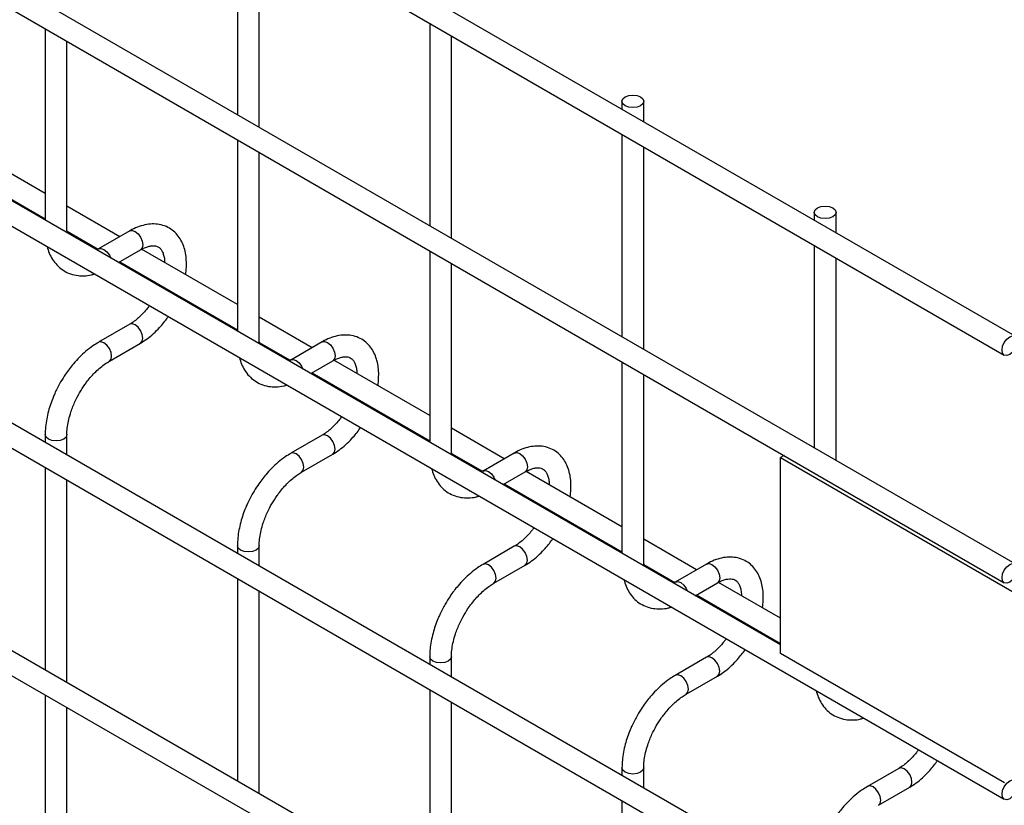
# Model space of a CAD drawing. Header units: inches. Extents: x 0.2 to 10.8, y 0.2 to 8.2.
# Tile 58 of 62: x 9.728 to 10.029, y 6.675 to 6.916. Entities that reach past the tile are written whole.
import ezdxf

# ---------------------------------------------------------------- set-up
doc = ezdxf.new("R2010")
doc.units = ezdxf.units.IN
doc.header["$MEASUREMENT"] = 0

msp = doc.modelspace()

# ---------------------------------------------------------------- linework, layer by layer
for p, q in [((10.03261876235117, 6.819183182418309), (8.679982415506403, 7.600043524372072)), ((8.676649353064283, 7.594269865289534), (10.02928569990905, 6.81340952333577)), ((10.03261876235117, 6.749436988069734), (8.679982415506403, 7.530297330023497)), ((8.676649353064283, 7.52452367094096), (10.02928569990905, 6.743663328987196)), ((8.676649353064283, 7.458179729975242), (10.02928569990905, 6.677319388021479)), ((9.960683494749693, 6.724620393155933), (8.747721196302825, 7.424848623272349)), ((10.03261876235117, 6.615047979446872), (8.679982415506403, 7.395908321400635)), ((8.676649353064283, 7.390134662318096), (10.02928569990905, 6.609274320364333)), ((10.03261876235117, 6.545301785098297), (8.679982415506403, 7.32616212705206)), ((8.676649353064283, 7.320388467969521), (10.02928569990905, 6.539528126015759)), ((9.794273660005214, 6.949079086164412), (9.794273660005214, 6.887030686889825)), ((9.80094032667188, 6.883182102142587), (9.80094032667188, 6.945230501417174)), ((9.853199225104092, 6.915062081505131), (9.853199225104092, 6.853013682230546)), ((9.735348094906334, 6.913349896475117), (9.735348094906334, 6.854703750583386)), ((9.859865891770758, 6.849165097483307), (9.859865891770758, 6.911213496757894)), ((9.742014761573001, 6.85148136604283), (9.742014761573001, 6.90950131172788)), ((9.91212479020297, 6.891134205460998), (9.91212479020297, 6.88874287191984)), ((9.918791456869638, 6.884894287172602), (9.918791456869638, 6.891134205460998)), ((9.91212479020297, 6.881045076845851), (9.91212479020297, 6.818996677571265)), ((9.735348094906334, 6.862862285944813), (9.705980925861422, 6.87981559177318)), ((9.794273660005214, 6.879332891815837), (9.794273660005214, 6.820686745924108)), ((9.699287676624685, 6.875981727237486), (9.735348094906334, 6.855164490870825)), ((9.80094032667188, 6.81746436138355), (9.80094032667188, 6.875484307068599)), ((9.918791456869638, 6.815148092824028), (9.918791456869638, 6.877196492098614)), ((9.758213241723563, 6.849662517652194), (9.742014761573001, 6.859013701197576)), ((9.97105035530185, 6.857117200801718), (9.97105035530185, 6.85472586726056)), ((9.977717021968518, 6.850877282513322), (9.977717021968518, 6.857117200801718)), ((9.742014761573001, 6.85148136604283), (9.741877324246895, 6.850934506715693)), ((9.742056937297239, 6.8508308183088), (9.742035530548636, 6.851500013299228)), ((9.742041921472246, 6.851300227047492), (9.751537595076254, 6.845818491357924)), ((9.761262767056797, 6.851422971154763), (9.751687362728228, 6.84589520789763)), ((9.757814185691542, 6.841734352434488), (9.764595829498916, 6.845649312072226)), ((9.794273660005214, 6.828845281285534), (9.7649064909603, 6.8457985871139)), ((9.853199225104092, 6.845315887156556), (9.853199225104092, 6.786669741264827)), ((9.97105035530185, 6.847028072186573), (9.97105035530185, 6.784979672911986)), ((9.758213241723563, 6.841964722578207), (9.794273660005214, 6.821147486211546)), ((9.859865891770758, 6.783447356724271), (9.859865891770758, 6.84146730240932)), ((9.977717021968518, 6.781131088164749), (9.977717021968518, 6.843179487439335)), ((9.770641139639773, 6.834790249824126), (9.770495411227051, 6.834413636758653)), ((9.776323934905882, 6.831048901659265), (9.776481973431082, 6.831418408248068)), ((9.817138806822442, 6.815645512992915), (9.80094032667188, 6.824996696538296)), ((9.761262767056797, 6.822844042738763), (9.751687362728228, 6.817316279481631)), ((9.755020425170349, 6.811542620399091), (9.764595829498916, 6.817070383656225)), ((9.80094032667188, 6.81746436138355), (9.800802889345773, 6.816917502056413)), ((9.800982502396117, 6.81681381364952), (9.800961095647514, 6.817483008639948)), ((9.800967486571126, 6.817283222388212), (9.810463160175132, 6.811801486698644)), ((9.820188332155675, 6.817405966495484), (9.810612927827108, 6.811878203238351)), ((9.816739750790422, 6.807717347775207), (9.823521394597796, 6.811632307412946)), ((9.853199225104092, 6.794828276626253), (9.82383205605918, 6.81178158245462)), ((9.91212479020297, 6.811298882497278), (9.91212479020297, 6.752652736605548)), ((9.817138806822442, 6.807947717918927), (9.853199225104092, 6.787130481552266)), ((9.918791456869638, 6.749430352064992), (9.918791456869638, 6.807450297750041)), ((9.829566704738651, 6.800773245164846), (9.829420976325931, 6.800396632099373)), ((9.83524950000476, 6.797031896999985), (9.83540753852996, 6.797401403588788)), ((9.87606437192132, 6.781628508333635), (9.859865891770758, 6.790979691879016)), ((9.735348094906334, 6.78901599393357), (9.735348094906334, 6.786658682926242)), ((9.742014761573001, 6.782810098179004), (9.742014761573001, 6.78901599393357)), ((9.820188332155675, 6.788827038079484), (9.810612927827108, 6.78329927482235)), ((9.813945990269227, 6.777525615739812), (9.823521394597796, 6.783053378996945)), ((9.859865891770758, 6.783447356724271), (9.859728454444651, 6.782900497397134)), ((9.859908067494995, 6.78279680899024), (9.859886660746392, 6.783466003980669)), ((9.859893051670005, 6.783266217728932), (9.869388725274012, 6.777784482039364)), ((9.879113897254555, 6.783388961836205), (9.869538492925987, 6.777861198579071)), ((9.961786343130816, 6.782629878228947), (9.960683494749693, 6.781993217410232)), ((9.960683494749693, 6.781993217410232), (10.04907184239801, 6.730967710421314)), ((9.960683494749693, 6.721943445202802), (9.960683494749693, 6.781993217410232)), ((9.735348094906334, 6.778960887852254), (9.735348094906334, 6.716912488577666)), ((9.91212479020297, 6.760811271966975), (9.88275762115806, 6.777764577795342)), ((9.742014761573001, 6.71306390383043), (9.742014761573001, 6.775112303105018)), ((9.8756653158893, 6.773700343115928), (9.882446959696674, 6.777615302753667)), ((9.87606437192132, 6.773930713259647), (9.91212479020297, 6.753113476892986)), ((9.88849226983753, 6.766756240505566), (9.88834654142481, 6.766379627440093)), ((9.89417506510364, 6.763014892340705), (9.894333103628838, 6.763384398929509)), ((9.9349899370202, 6.747611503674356), (9.918791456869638, 6.756962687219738)), ((9.794273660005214, 6.754998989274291), (9.794273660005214, 6.752641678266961)), ((9.80094032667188, 6.748793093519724), (9.80094032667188, 6.754998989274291)), ((9.879113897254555, 6.754810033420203), (9.869538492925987, 6.749282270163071)), ((9.872871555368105, 6.743508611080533), (9.882446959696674, 6.749036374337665)), ((9.918791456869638, 6.749430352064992), (9.918654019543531, 6.748883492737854)), ((9.918833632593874, 6.748779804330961), (9.918812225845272, 6.749448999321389)), ((9.918818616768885, 6.749249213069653), (9.92831429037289, 6.743767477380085)), ((9.938039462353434, 6.749371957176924), (9.928464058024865, 6.743844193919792)), ((9.794273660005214, 6.744943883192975), (9.794273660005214, 6.682895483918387)), ((9.93459088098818, 6.739683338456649), (9.941372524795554, 6.743598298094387)), ((9.960683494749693, 6.732778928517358), (9.941683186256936, 6.743747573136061)), ((9.80094032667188, 6.67904689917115), (9.80094032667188, 6.741095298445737)), ((9.9349899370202, 6.739913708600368), (9.960683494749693, 6.725081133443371)), ((9.94741783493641, 6.732739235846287), (9.94727210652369, 6.732362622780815)), ((9.953100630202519, 6.728997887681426), (9.953258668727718, 6.72936739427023)), ((9.853199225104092, 6.720981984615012), (9.853199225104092, 6.718624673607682)), ((9.859865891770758, 6.714776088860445), (9.859865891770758, 6.720981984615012)), ((9.938039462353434, 6.720793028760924), (9.928464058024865, 6.71526526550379)), ((10.02936124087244, 6.682296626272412), (9.960683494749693, 6.721943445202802)), ((9.931797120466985, 6.709491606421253), (9.941372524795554, 6.715019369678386)), ((9.735348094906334, 6.70921469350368), (9.735348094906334, 6.650568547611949)), ((9.853199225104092, 6.710926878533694), (9.853199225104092, 6.648878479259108)), ((9.742014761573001, 6.646719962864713), (9.742014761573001, 6.705366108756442)), ((9.859865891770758, 6.64502989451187), (9.859865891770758, 6.707078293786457)), ((9.91212479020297, 6.686964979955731), (9.91212479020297, 6.684607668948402)), ((9.918791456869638, 6.680759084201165), (9.918791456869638, 6.686964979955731)), ((9.996965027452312, 6.686776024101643), (9.987389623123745, 6.681248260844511)), ((9.990722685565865, 6.675474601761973), (10.00029808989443, 6.681002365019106)), ((9.91212479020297, 6.676909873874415), (9.91212479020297, 6.614861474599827))]:
    msp.add_line(p, q)
at = {"flags": 128}
for points in [[(9.91781514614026, 6.89249488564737), (9.918537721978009, 6.891870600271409), (9.918791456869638, 6.891134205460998), (9.918537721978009, 6.890397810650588), (9.91781514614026, 6.889773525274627), (9.916733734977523, 6.889356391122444), (9.915458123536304, 6.88920991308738), (9.914182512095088, 6.889356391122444), (9.91310110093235, 6.889773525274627), (9.912378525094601, 6.890397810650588), (9.91212479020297, 6.891134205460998), (9.912378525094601, 6.891870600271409), (9.91310110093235, 6.89249488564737), (9.914182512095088, 6.892912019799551), (9.915458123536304, 6.893058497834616), (9.916733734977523, 6.892912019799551), (9.91781514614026, 6.89249488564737)], [(9.976740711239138, 6.85847788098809), (9.977463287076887, 6.857853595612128), (9.977717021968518, 6.857117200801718), (9.977463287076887, 6.856380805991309), (9.976740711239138, 6.855756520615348), (9.9756593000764, 6.855339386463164), (9.974383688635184, 6.8551929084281), (9.973108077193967, 6.855339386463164), (9.972026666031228, 6.855756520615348), (9.97130409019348, 6.856380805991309), (9.97105035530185, 6.857117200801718), (9.97130409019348, 6.857853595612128), (9.972026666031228, 6.85847788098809), (9.973108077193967, 6.858895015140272), (9.974383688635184, 6.859041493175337), (9.9756593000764, 6.858895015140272), (9.976740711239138, 6.85847788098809)], [(9.761262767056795, 6.851422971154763), (9.762027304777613, 6.851571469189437), (9.762929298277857, 6.851257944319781)], [(9.762929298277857, 6.851257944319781), (9.7638312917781, 6.850530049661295), (9.764595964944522, 6.849498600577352), (9.765106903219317, 6.848320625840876), (9.765286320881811, 6.847175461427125), (9.765106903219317, 6.846237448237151), (9.764595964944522, 6.845649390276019), (9.764595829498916, 6.845649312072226)], [(9.751698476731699, 6.845901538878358), (9.752451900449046, 6.846043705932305), (9.753353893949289, 6.845730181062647), (9.754255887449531, 6.845002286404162), (9.755020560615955, 6.84397083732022), (9.755424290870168, 6.843114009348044)], [(9.765286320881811, 6.818596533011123), (9.765106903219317, 6.819741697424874), (9.764595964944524, 6.820919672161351), (9.7638312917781, 6.821951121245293), (9.762929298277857, 6.822679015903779), (9.762027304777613, 6.822992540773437), (9.761274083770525, 6.822850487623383)], [(9.753353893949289, 6.817151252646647), (9.752451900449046, 6.817464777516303), (9.751687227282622, 6.817316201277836), (9.751678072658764, 6.81731085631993)], [(9.755012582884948, 6.811538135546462), (9.755020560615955, 6.811542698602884), (9.755531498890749, 6.812130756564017), (9.755710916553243, 6.81306876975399), (9.755531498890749, 6.814213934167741), (9.755020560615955, 6.815391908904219), (9.754255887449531, 6.816423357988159), (9.753353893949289, 6.817151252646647)], [(9.764599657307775, 6.817072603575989), (9.765106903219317, 6.817658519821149), (9.765286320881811, 6.818596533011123)], [(9.820188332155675, 6.817405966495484), (9.820952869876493, 6.817554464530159), (9.821854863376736, 6.817240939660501)], [(9.821854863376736, 6.817240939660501), (9.822756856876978, 6.816513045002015), (9.823521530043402, 6.815481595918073), (9.824032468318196, 6.814303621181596), (9.82421188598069, 6.813158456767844), (9.824032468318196, 6.81222044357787), (9.823521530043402, 6.81163238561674), (9.823521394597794, 6.811632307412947)], [(10.02859520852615, 6.814935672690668), (10.02877462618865, 6.816080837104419), (10.02928556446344, 6.817258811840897), (10.03005023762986, 6.81829026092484), (10.03095223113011, 6.819018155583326), (10.03185422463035, 6.819331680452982), (10.03261889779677, 6.819183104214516), (10.03312983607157, 6.818595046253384), (10.03330925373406, 6.817657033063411), (10.03312983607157, 6.816511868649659), (10.03261889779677, 6.815333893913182), (10.03185422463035, 6.81430244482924), (10.03095223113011, 6.813574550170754), (10.03005023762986, 6.813261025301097), (10.02928556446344, 6.813409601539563), (10.02877462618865, 6.813997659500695), (10.02859520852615, 6.814935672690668)], [(9.810624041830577, 6.811884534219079), (9.811377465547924, 6.812026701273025), (9.812279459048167, 6.811713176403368), (9.813181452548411, 6.810985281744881), (9.813946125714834, 6.809953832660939), (9.814349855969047, 6.809097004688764)], [(9.742014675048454, 6.789029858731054), (9.742014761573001, 6.78901599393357), (9.741761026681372, 6.78827959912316), (9.741038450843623, 6.7876553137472), (9.739957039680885, 6.787238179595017), (9.738681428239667, 6.787091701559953), (9.737405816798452, 6.787238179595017), (9.736324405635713, 6.7876553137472), (9.735601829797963, 6.78827959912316), (9.735348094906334, 6.78901599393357), (9.73534809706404, 6.78901818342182)], [(9.824211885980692, 6.784579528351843), (9.824032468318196, 6.785724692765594), (9.823521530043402, 6.786902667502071), (9.822756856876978, 6.787934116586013), (9.821854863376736, 6.7886620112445), (9.820952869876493, 6.788975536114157), (9.820199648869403, 6.788833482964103)], [(9.823525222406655, 6.78305559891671), (9.824032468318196, 6.78364151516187), (9.824211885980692, 6.784579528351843)], [(9.812279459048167, 6.783134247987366), (9.811377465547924, 6.783447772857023), (9.810612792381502, 6.783299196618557), (9.810603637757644, 6.78329385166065)], [(9.813938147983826, 6.777521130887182), (9.813946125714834, 6.777525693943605), (9.814457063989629, 6.778113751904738), (9.814636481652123, 6.779051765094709), (9.814457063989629, 6.780196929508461), (9.813946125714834, 6.781374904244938), (9.813181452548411, 6.782406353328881), (9.812279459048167, 6.783134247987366)], [(9.879113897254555, 6.783388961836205), (9.879878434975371, 6.783537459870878), (9.880780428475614, 6.783223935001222)], [(9.880780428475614, 6.783223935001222), (9.881682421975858, 6.782496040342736), (9.88244709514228, 6.781464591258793), (9.882958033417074, 6.780286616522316), (9.883137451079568, 6.779141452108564), (9.882958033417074, 6.778203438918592), (9.88244709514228, 6.77761538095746), (9.882446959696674, 6.777615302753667)], [(9.869549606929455, 6.777867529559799), (9.870303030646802, 6.778009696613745), (9.871205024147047, 6.777696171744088), (9.87210701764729, 6.776968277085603), (9.872871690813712, 6.77593682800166), (9.873275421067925, 6.775080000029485)], [(9.800940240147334, 6.755012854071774), (9.80094032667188, 6.754998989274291), (9.800686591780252, 6.754262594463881), (9.799964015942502, 6.75363830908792), (9.798882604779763, 6.753221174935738), (9.797606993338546, 6.753074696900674), (9.79633138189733, 6.753221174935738), (9.795249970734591, 6.75363830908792), (9.794527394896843, 6.754262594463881), (9.794273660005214, 6.754998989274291), (9.794273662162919, 6.75500117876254)], [(9.883137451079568, 6.750562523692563), (9.882958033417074, 6.751707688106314), (9.88244709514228, 6.752885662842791), (9.881682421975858, 6.753917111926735), (9.880780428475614, 6.754645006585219), (9.879878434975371, 6.754958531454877), (9.879125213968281, 6.754816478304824)], [(9.882450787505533, 6.74903859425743), (9.882958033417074, 6.749624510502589), (9.883137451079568, 6.750562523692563)], [(9.871205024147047, 6.749117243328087), (9.870303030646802, 6.749430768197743), (9.86953835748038, 6.749282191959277), (9.869529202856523, 6.74927684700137)], [(9.872863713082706, 6.743504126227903), (9.872871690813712, 6.743508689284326), (9.873382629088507, 6.744096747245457), (9.873562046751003, 6.745034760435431), (9.873382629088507, 6.746179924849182), (9.872871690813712, 6.747357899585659), (9.87210701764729, 6.748389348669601), (9.871205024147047, 6.749117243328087)], [(9.938039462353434, 6.749371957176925), (9.93880400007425, 6.749520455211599), (9.939705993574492, 6.749206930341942)], [(9.939705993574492, 6.749206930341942), (9.940607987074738, 6.748479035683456), (9.94137266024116, 6.747447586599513), (9.941883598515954, 6.746269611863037), (9.942063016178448, 6.745124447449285), (9.941883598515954, 6.744186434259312), (9.94137266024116, 6.743598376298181), (9.941372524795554, 6.743598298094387)], [(10.02859520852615, 6.745189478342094), (10.02877462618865, 6.746334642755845), (10.02928556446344, 6.747512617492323), (10.03005023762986, 6.748544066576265), (10.03095223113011, 6.74927196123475), (10.03185422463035, 6.749585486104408), (10.03261889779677, 6.749436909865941), (10.03312983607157, 6.74884885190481), (10.03330925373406, 6.747910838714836), (10.03312983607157, 6.746765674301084), (10.03261889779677, 6.745587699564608), (10.03185422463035, 6.744556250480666), (10.03095223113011, 6.74382835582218), (10.03005023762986, 6.743514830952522), (10.02928556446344, 6.743663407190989), (10.02877462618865, 6.744251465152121), (10.02859520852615, 6.745189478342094)], [(9.928475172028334, 6.74385052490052), (9.92922859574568, 6.743992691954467), (9.930130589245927, 6.743679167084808), (9.93103258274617, 6.742951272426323), (9.931797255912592, 6.741919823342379), (9.932200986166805, 6.741062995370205)], [(9.859865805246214, 6.720995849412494), (9.859865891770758, 6.720981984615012), (9.85961215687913, 6.720245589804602), (9.85888958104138, 6.719621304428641), (9.857808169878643, 6.719204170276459), (9.856532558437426, 6.719057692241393), (9.855256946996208, 6.719204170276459), (9.85417553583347, 6.719621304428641), (9.853452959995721, 6.720245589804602), (9.853199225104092, 6.720981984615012), (9.853199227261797, 6.720984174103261)], [(9.942063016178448, 6.716545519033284), (9.941883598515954, 6.717690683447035), (9.94137266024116, 6.718868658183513), (9.940607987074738, 6.719900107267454), (9.939705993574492, 6.72062800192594), (9.93880400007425, 6.720941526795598), (9.938050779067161, 6.720799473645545)], [(9.930130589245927, 6.715100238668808), (9.92922859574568, 6.715413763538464), (9.928463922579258, 6.715265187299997), (9.928454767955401, 6.715259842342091)], [(9.931789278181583, 6.709487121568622), (9.931797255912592, 6.709491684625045), (9.932308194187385, 6.710079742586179), (9.932487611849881, 6.711017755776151), (9.932308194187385, 6.712162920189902), (9.931797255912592, 6.713340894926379), (9.93103258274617, 6.714372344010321), (9.930130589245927, 6.715100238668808)], [(9.941376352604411, 6.715021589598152), (9.941883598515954, 6.71560750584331), (9.942063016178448, 6.716545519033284)], [(9.918791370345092, 6.686978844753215), (9.918791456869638, 6.686964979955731), (9.918537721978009, 6.686228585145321), (9.91781514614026, 6.685604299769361), (9.916733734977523, 6.685187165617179), (9.915458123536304, 6.685040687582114), (9.914182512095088, 6.685187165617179), (9.91310110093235, 6.685604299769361), (9.912378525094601, 6.686228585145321), (9.91212479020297, 6.686964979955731), (9.912124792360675, 6.686967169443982)], [(10.00098858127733, 6.682528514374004), (10.00080916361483, 6.683673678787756), (10.00029822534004, 6.684851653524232), (9.999533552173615, 6.685883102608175), (9.998631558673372, 6.686610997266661), (9.99772956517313, 6.686924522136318), (9.996976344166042, 6.686782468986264)], [(9.989056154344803, 6.681083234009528), (9.98815416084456, 6.681396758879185), (9.987389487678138, 6.681248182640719), (9.98738033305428, 6.68124283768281)], [(9.990714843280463, 6.675470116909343), (9.990722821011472, 6.675474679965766), (9.991233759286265, 6.676062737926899), (9.99141317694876, 6.677000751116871), (9.991233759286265, 6.678145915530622), (9.990722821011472, 6.679323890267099), (9.98995814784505, 6.680355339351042), (9.989056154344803, 6.681083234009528)], [(10.00030191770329, 6.681004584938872), (10.00080916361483, 6.681590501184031), (10.00098858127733, 6.682528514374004)], [(10.02859520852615, 6.678845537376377), (10.02877462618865, 6.679990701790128), (10.02928556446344, 6.681168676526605), (10.03005023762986, 6.682200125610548), (10.03095223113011, 6.682928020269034), (10.03185422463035, 6.683241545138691), (10.03261889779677, 6.683092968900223), (10.03312983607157, 6.682504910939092), (10.03330925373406, 6.681566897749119), (10.03312983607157, 6.680421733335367), (10.03261889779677, 6.67924375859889), (10.03185422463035, 6.678212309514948), (10.03095223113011, 6.677484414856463), (10.03005023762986, 6.677170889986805), (10.02928556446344, 6.677319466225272), (10.02877462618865, 6.677907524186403), (10.02859520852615, 6.678845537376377)]]:
    msp.add_lwpolyline(points, dxfattribs=at)
for points, knots in [([(9.778370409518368, 6.838026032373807), (9.778371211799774, 6.838030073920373), (9.77852357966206, 6.838797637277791), (9.778630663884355, 6.840308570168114), (9.778651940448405, 6.842533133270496), (9.778385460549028, 6.844686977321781), (9.777843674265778, 6.846732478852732), (9.776996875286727, 6.848622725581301), (9.77582949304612, 6.85030930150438), (9.77432495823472, 6.85173510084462), (9.772468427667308, 6.852830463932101), (9.770368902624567, 6.853467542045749), (9.768136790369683, 6.8536220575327), (9.765884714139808, 6.853343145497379), (9.763623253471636, 6.852611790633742), (9.762071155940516, 6.851942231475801), (9.761305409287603, 6.851440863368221), (9.761262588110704, 6.85141282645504)], [0, 0, 0, 0, 0.0003664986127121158, 0.06960476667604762, 0.1406115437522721, 0.2129743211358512, 0.2862364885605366, 0.3600810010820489, 0.4344546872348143, 0.5100112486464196, 0.588425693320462, 0.6724963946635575, 0.7513508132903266, 0.8322485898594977, 0.9140782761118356, 0.995195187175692, 1, 1, 1, 1]), ([(9.73593173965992, 6.846669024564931), (9.73613299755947, 6.845985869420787), (9.736548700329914, 6.844574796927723), (9.737553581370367, 6.842667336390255), (9.738875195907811, 6.840937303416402), (9.740539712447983, 6.839490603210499), (9.74255356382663, 6.838390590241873), (9.744801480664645, 6.83775373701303), (9.747176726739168, 6.837624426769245), (9.749078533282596, 6.837798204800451), (9.750198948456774, 6.838149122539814), (9.750517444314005, 6.838248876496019)], [0, 0, 0, 0, 0.1069947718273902, 0.2210001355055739, 0.335970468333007, 0.4531021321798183, 0.574943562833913, 0.7053623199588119, 0.8266908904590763, 0.950734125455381, 0.9999999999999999, 0.9999999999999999, 0.9999999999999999, 0.9999999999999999]), ([(9.751689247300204, 6.845912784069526), (9.751593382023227, 6.845849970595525), (9.751397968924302, 6.845721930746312), (9.751213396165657, 6.845640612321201), (9.751119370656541, 6.845599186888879)], [0, 0, 0, 0, 0.4905775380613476, 1, 1, 1, 1]), ([(9.764591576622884, 6.845625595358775), (9.764889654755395, 6.845796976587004), (9.765625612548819, 6.846220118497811), (9.766714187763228, 6.84662441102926), (9.767817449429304, 6.846877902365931), (9.768770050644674, 6.846909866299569), (9.769582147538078, 6.846752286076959), (9.770240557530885, 6.846417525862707), (9.770838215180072, 6.845838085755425), (9.771368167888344, 6.844947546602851), (9.771745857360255, 6.843759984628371), (9.77194991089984, 6.842666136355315), (9.771943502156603, 6.841915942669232), (9.771941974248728, 6.841737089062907)], [0, 0, 0, 0, 0.05979853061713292, 0.1476431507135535, 0.2366817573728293, 0.3287582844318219, 0.4288764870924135, 0.5498049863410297, 0.669100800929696, 0.7712118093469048, 0.8706861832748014, 0.9691703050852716, 1, 1, 1, 1]), ([(9.767301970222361, 6.828559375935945), (9.767085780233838, 6.828268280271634), (9.766512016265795, 6.827495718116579), (9.765511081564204, 6.826326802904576), (9.764283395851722, 6.825081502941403), (9.762992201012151, 6.823989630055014), (9.761963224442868, 6.823238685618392), (9.761403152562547, 6.822940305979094), (9.761268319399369, 6.822868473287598)], [0, 0, 0, 0, 0.1178231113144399, 0.3127002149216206, 0.5112818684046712, 0.7199430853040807, 0.9325783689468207, 1, 1, 1, 1]), ([(9.764596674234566, 6.817080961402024), (9.765262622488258, 6.817491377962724), (9.7666071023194, 6.818319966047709), (9.768557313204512, 6.819940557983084), (9.770274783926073, 6.821635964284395), (9.771695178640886, 6.823316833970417), (9.772594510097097, 6.824445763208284), (9.773009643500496, 6.825101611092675), (9.773085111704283, 6.825220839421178)], [0, 0, 0, 0, 0.2131334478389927, 0.4302941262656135, 0.6528784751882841, 0.815344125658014, 0.9664309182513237, 1, 1, 1, 1]), ([(9.75169151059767, 6.817283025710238), (9.751123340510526, 6.816950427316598), (9.749800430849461, 6.81617601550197), (9.747831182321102, 6.814623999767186), (9.745831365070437, 6.81277323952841), (9.744166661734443, 6.810951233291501), (9.742756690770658, 6.809191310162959), (9.741417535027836, 6.80733715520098), (9.740570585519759, 6.805935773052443), (9.740091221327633, 6.805142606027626)], [0, 0, 0, 0, 0.1283234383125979, 0.2987843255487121, 0.4606599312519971, 0.6146976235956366, 0.726123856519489, 0.844989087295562, 1, 1, 1, 1]), ([(9.837295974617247, 6.804009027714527), (9.837296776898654, 6.804013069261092), (9.83744914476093, 6.804780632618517), (9.837556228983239, 6.806291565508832), (9.837577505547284, 6.808516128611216), (9.837311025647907, 6.810669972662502), (9.836769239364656, 6.812715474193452), (9.835922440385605, 6.81460572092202), (9.834755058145, 6.816292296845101), (9.8332505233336, 6.81771809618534), (9.831393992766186, 6.818813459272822), (9.829294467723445, 6.819450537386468), (9.827062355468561, 6.819605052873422), (9.824810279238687, 6.8193261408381), (9.822548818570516, 6.818594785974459), (9.820996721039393, 6.817925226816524), (9.820230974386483, 6.81742385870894), (9.820188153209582, 6.817395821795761)], [0, 0, 0, 0, 0.0003664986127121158, 0.06960476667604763, 0.1406115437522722, 0.2129743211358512, 0.2862364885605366, 0.3600810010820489, 0.4344546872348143, 0.5100112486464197, 0.5884256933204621, 0.6724963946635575, 0.7513508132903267, 0.8322485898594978, 0.9140782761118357, 0.9951951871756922, 1, 1, 1, 1]), ([(9.745864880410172, 6.801809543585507), (9.746395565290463, 6.802676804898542), (9.747142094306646, 6.803896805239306), (9.748381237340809, 6.805561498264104), (9.749481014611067, 6.806898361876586), (9.750841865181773, 6.808336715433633), (9.752290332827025, 6.809648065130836), (9.753707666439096, 6.810746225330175), (9.754611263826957, 6.811283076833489), (9.755018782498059, 6.811525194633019)], [0, 0, 0, 0, 0.2073161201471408, 0.2916372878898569, 0.4301904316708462, 0.5718852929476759, 0.7213622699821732, 0.8743355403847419, 1, 1, 1, 1]), ([(9.7948573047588, 6.812652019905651), (9.795058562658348, 6.811968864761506), (9.795474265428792, 6.810557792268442), (9.796479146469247, 6.808650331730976), (9.797800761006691, 6.806920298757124), (9.799465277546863, 6.805473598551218), (9.801479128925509, 6.804373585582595), (9.803727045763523, 6.80373673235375), (9.806102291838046, 6.803607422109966), (9.808004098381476, 6.803781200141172), (9.809124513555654, 6.804132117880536), (9.809443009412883, 6.804231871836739)], [0, 0, 0, 0, 0.106994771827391, 0.2210001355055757, 0.3359704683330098, 0.453102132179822, 0.5749435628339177, 0.7053623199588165, 0.8266908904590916, 0.9507341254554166, 0.9999999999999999, 0.9999999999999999, 0.9999999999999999, 0.9999999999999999]), ([(9.810614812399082, 6.811895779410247), (9.810518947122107, 6.811832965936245), (9.810323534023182, 6.811704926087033), (9.810138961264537, 6.811623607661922), (9.81004493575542, 6.8115821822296)], [0, 0, 0, 0, 0.4905775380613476, 1, 1, 1, 1]), ([(9.823517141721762, 6.811608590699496), (9.823815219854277, 6.811779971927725), (9.824551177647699, 6.812203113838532), (9.82563975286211, 6.812607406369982), (9.826743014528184, 6.812860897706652), (9.827695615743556, 6.812892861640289), (9.828507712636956, 6.812735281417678), (9.829166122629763, 6.812400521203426), (9.829763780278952, 6.811821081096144), (9.830293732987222, 6.810930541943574), (9.830671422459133, 6.809742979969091), (9.830875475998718, 6.808649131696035), (9.830869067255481, 6.807898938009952), (9.830867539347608, 6.807720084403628)], [0, 0, 0, 0, 0.05979853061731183, 0.1476431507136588, 0.2366817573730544, 0.3287582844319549, 0.4288764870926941, 0.549804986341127, 0.669100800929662, 0.7712118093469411, 0.870686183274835, 0.9691703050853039, 1, 1, 1, 1]), ([(9.740091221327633, 6.805142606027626), (9.7395225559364, 6.804098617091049), (9.738722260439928, 6.802629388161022), (9.737745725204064, 6.800387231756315), (9.73701199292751, 6.798459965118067), (9.736310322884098, 6.796164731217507), (9.735773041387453, 6.793787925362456), (9.735415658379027, 6.791369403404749), (9.735372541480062, 6.789802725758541), (9.73535097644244, 6.789019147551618)], [0, 0, 0, 0, 0.1987557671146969, 0.279713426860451, 0.4132806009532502, 0.5507388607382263, 0.6970454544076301, 0.8484764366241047, 1, 1, 1, 1]), ([(9.742035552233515, 6.789033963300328), (9.742029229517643, 6.789181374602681), (9.741996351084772, 6.789947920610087), (9.742164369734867, 6.791516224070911), (9.74255661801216, 6.793693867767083), (9.74314257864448, 6.795767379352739), (9.743824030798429, 6.797636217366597), (9.74466335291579, 6.799603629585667), (9.745404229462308, 6.800963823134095), (9.745864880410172, 6.801809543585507)], [0, 0, 0, 0, 0.04114655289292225, 0.2139640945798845, 0.3825899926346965, 0.5566009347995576, 0.6839737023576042, 0.803505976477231, 1, 1, 1, 1]), ([(9.82622753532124, 6.794542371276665), (9.826011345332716, 6.794251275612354), (9.825437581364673, 6.793478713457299), (9.824436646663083, 6.792309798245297), (9.823208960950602, 6.791064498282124), (9.82191776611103, 6.789972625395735), (9.820888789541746, 6.789221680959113), (9.820328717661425, 6.788923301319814), (9.820193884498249, 6.788851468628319)], [0, 0, 0, 0, 0.1178231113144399, 0.3127002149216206, 0.5112818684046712, 0.7199430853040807, 0.9325783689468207, 1, 1, 1, 1]), ([(9.823522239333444, 6.783063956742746), (9.824188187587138, 6.783474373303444), (9.825532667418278, 6.78430296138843), (9.82748287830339, 6.785923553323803), (9.829200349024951, 6.787618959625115), (9.830620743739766, 6.789299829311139), (9.831520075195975, 6.790428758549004), (9.831935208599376, 6.791084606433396), (9.832010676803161, 6.791203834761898)], [0, 0, 0, 0, 0.2131334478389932, 0.4302941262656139, 0.6528784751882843, 0.815344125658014, 0.9664309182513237, 0.9999999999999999, 0.9999999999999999, 0.9999999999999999, 0.9999999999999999]), ([(9.896221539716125, 6.769992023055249), (9.896222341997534, 6.769996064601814), (9.896374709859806, 6.770763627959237), (9.896481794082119, 6.772274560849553), (9.896503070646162, 6.774499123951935), (9.896236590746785, 6.776652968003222), (9.895694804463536, 6.778698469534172), (9.894848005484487, 6.78058871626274), (9.89368062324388, 6.782275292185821), (9.89217608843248, 6.78370109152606), (9.890319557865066, 6.784796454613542), (9.888220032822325, 6.785433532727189), (9.885987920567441, 6.785588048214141), (9.883735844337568, 6.785309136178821), (9.881474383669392, 6.784577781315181), (9.879922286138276, 6.783908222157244), (9.87915653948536, 6.783406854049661), (9.879113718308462, 6.783378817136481)], [0, 0, 0, 0, 0.0003664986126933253, 0.0696047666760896, 0.1406115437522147, 0.2129743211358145, 0.2862364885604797, 0.360081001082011, 0.4344546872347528, 0.5100112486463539, 0.5884256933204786, 0.6724963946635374, 0.7513508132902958, 0.8322485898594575, 0.9140782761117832, 0.9951951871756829, 0.9999999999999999, 0.9999999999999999, 0.9999999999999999, 0.9999999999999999]), ([(9.81061707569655, 6.783266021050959), (9.810048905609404, 6.782933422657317), (9.808725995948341, 6.782159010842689), (9.806756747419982, 6.780606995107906), (9.804756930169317, 6.77875623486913), (9.803092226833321, 6.776934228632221), (9.801682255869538, 6.775174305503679), (9.800343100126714, 6.773320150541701), (9.799496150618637, 6.771918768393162), (9.799016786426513, 6.771125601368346)], [0, 0, 0, 0, 0.1283234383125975, 0.2987843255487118, 0.4606599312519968, 0.6146976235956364, 0.7261238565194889, 0.8449890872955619, 1, 1, 1, 1]), ([(9.853782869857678, 6.778635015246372), (9.853984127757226, 6.777951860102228), (9.854399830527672, 6.776540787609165), (9.855404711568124, 6.774633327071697), (9.85672632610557, 6.772903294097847), (9.858390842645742, 6.771456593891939), (9.860404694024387, 6.770356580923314), (9.862652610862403, 6.769719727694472), (9.865027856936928, 6.769590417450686), (9.866929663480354, 6.769764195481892), (9.868050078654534, 6.770115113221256), (9.868368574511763, 6.77021486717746)], [0, 0, 0, 0, 0.1069947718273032, 0.221000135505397, 0.335970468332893, 0.4531021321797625, 0.5749435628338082, 0.705362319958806, 0.826690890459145, 0.950734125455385, 1, 1, 1, 1]), ([(9.869540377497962, 6.777878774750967), (9.869444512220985, 6.777815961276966), (9.869249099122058, 6.777687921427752), (9.869064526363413, 6.777606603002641), (9.868970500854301, 6.777565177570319)], [0, 0, 0, 0, 0.4905775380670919, 1, 1, 1, 1]), ([(9.882442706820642, 6.777591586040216), (9.882740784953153, 6.777762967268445), (9.883476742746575, 6.778186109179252), (9.884565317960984, 6.778590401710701), (9.885668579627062, 6.778843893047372), (9.88662118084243, 6.778875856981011), (9.887433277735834, 6.7787182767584), (9.888091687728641, 6.778383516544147), (9.88868934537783, 6.777804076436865), (9.8892192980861, 6.776913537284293), (9.889596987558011, 6.775725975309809), (9.889801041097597, 6.774632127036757), (9.889794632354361, 6.773881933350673), (9.889793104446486, 6.773703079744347)], [0, 0, 0, 0, 0.05979853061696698, 0.1476431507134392, 0.2366817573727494, 0.3287582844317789, 0.4288764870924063, 0.5498049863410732, 0.6691008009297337, 0.7712118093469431, 0.870686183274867, 0.9691703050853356, 1, 1, 1, 1]), ([(9.80479044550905, 6.767792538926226), (9.805321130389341, 6.768659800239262), (9.806067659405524, 6.769879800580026), (9.807306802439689, 6.771544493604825), (9.808406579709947, 6.772881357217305), (9.809767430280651, 6.774319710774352), (9.811215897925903, 6.775631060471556), (9.812633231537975, 6.776729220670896), (9.813536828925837, 6.777266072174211), (9.813944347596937, 6.777508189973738)], [0, 0, 0, 0, 0.2073161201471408, 0.2916372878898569, 0.4301904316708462, 0.5718852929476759, 0.7213622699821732, 0.8743355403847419, 1, 1, 1, 1]), ([(9.799016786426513, 6.771125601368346), (9.798448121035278, 6.770081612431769), (9.797647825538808, 6.768612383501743), (9.796671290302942, 6.766370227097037), (9.795937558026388, 6.764442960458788), (9.795235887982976, 6.762147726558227), (9.794698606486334, 6.759770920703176), (9.794341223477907, 6.757352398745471), (9.79429810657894, 6.755785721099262), (9.79427654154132, 6.755002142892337)], [0, 0, 0, 0, 0.1987557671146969, 0.279713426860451, 0.4132806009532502, 0.5507388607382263, 0.6970454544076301, 0.8484764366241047, 1, 1, 1, 1]), ([(9.800961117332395, 6.755016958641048), (9.800954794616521, 6.7551643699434), (9.80092191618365, 6.755930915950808), (9.801089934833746, 6.75749921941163), (9.801482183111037, 6.759676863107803), (9.802068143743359, 6.761750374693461), (9.802749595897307, 6.763619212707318), (9.803588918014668, 6.765586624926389), (9.804329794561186, 6.766946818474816), (9.80479044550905, 6.767792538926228)], [0, 0, 0, 0, 0.04114655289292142, 0.2139640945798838, 0.382589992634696, 0.5566009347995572, 0.6839737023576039, 0.8035059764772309, 1, 1, 1, 1]), ([(9.885153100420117, 6.760525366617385), (9.884936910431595, 6.760234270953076), (9.884363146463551, 6.75946170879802), (9.88336221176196, 6.758292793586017), (9.882134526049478, 6.757047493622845), (9.88084333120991, 6.755955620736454), (9.879814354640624, 6.755204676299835), (9.879254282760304, 6.754906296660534), (9.879119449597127, 6.754834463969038)], [0, 0, 0, 0, 0.1178231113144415, 0.3127002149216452, 0.5112818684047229, 0.719943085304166, 0.9325783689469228, 0.9999999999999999, 0.9999999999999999, 0.9999999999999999, 0.9999999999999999]), ([(9.882447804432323, 6.749046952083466), (9.883113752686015, 6.749457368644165), (9.884458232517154, 6.750285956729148), (9.886408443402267, 6.75190654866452), (9.88812591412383, 6.753601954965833), (9.889546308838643, 6.755282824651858), (9.890445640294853, 6.756411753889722), (9.890860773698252, 6.757067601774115), (9.890936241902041, 6.757186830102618)], [0, 0, 0, 0, 0.2131334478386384, 0.4302941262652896, 0.6528784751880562, 0.815344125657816, 0.9664309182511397, 1, 1, 1, 1]), ([(9.955147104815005, 6.73597501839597), (9.95514790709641, 6.735979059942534), (9.955300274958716, 6.736746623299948), (9.955407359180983, 6.738257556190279), (9.955428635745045, 6.740482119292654), (9.955162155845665, 6.742635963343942), (9.954620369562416, 6.744681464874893), (9.953773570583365, 6.746571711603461), (9.952606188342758, 6.748258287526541), (9.951101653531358, 6.749684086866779), (9.949245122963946, 6.750779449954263), (9.947145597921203, 6.75141652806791), (9.944913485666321, 6.751571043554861), (9.942661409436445, 6.751292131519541), (9.940399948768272, 6.750560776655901), (9.938847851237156, 6.749891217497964), (9.93808210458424, 6.749389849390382), (9.93803928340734, 6.749361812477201)], [0, 0, 0, 0, 0.0003664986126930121, 0.06960476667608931, 0.1406115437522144, 0.2129743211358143, 0.2862364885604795, 0.3600810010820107, 0.4344546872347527, 0.5100112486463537, 0.5884256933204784, 0.6724963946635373, 0.7513508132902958, 0.8322485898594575, 0.9140782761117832, 0.9951951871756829, 0.9999999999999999, 0.9999999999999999, 0.9999999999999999, 0.9999999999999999]), ([(9.869542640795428, 6.74924901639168), (9.868974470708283, 6.748916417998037), (9.867651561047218, 6.748142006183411), (9.865682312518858, 6.746589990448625), (9.863682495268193, 6.744739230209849), (9.862017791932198, 6.742917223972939), (9.860607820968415, 6.741157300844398), (9.859268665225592, 6.73930314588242), (9.858421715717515, 6.737901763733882), (9.857942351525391, 6.737108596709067)], [0, 0, 0, 0, 0.1283234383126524, 0.298784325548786, 0.4606599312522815, 0.6146976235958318, 0.7261238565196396, 0.8449890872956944, 1, 1, 1, 1]), ([(9.912708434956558, 6.744618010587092), (9.912909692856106, 6.743934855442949), (9.91332539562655, 6.742523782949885), (9.914330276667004, 6.740616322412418), (9.91565189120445, 6.738886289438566), (9.91731640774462, 6.737439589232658), (9.919330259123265, 6.736339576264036), (9.921578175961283, 6.735702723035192), (9.923953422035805, 6.735573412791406), (9.925855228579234, 6.735747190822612), (9.92697564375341, 6.736098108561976), (9.927294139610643, 6.73619786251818)], [0, 0, 0, 0, 0.1069947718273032, 0.221000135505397, 0.335970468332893, 0.4531021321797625, 0.5749435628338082, 0.705362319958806, 0.826690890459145, 0.950734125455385, 1, 1, 1, 1]), ([(9.94136827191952, 6.743574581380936), (9.941666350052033, 6.743745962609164), (9.942402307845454, 6.744169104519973), (9.943490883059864, 6.744573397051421), (9.944594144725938, 6.744826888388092), (9.94554674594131, 6.744858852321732), (9.946358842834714, 6.74470127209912), (9.94701725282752, 6.744366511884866), (9.94761491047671, 6.743787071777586), (9.94814486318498, 6.742896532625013), (9.948522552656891, 6.741708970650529), (9.948726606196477, 6.740615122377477), (9.948720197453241, 6.739864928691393), (9.948718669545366, 6.739686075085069)], [0, 0, 0, 0, 0.05979853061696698, 0.1476431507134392, 0.2366817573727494, 0.3287582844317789, 0.4288764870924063, 0.5498049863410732, 0.6691008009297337, 0.7712118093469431, 0.870686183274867, 0.9691703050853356, 1, 1, 1, 1]), ([(9.863716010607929, 6.733775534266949), (9.864246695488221, 6.734642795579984), (9.864993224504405, 6.735862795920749), (9.866232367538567, 6.737527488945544), (9.867332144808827, 6.738864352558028), (9.86869299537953, 6.740302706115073), (9.870141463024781, 6.741614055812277), (9.871558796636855, 6.742712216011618), (9.872462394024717, 6.743249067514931), (9.872869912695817, 6.743491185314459)], [0, 0, 0, 0, 0.2073161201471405, 0.2916372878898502, 0.430190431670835, 0.5718852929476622, 0.7213622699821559, 0.8743355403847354, 0.9999999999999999, 0.9999999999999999, 0.9999999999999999, 0.9999999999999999]), ([(9.92846594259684, 6.743861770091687), (9.928370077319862, 6.743798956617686), (9.928174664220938, 6.743670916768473), (9.927990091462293, 6.743589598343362), (9.927896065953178, 6.743548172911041)], [0, 0, 0, 0, 0.4905775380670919, 1, 1, 1, 1]), ([(9.857942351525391, 6.737108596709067), (9.857373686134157, 6.73606460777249), (9.856573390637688, 6.734595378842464), (9.855596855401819, 6.732353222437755), (9.854863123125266, 6.730425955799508), (9.854161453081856, 6.728130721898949), (9.853624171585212, 6.725753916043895), (9.853266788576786, 6.723335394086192), (9.853223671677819, 6.721768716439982), (9.853202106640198, 6.720985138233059)], [0, 0, 0, 0, 0.198755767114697, 0.2797134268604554, 0.4132806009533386, 0.5507388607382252, 0.6970454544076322, 0.8484764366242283, 1, 1, 1, 1]), ([(9.859886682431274, 6.720999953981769), (9.859880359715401, 6.72114736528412), (9.85984748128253, 6.721913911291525), (9.860015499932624, 6.723482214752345), (9.860407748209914, 6.725659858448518), (9.860993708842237, 6.727733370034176), (9.861675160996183, 6.729602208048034), (9.862514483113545, 6.731569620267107), (9.863255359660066, 6.732929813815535), (9.863716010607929, 6.733775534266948)], [0, 0, 0, 0, 0.0411465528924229, 0.2139640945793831, 0.382589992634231, 0.5566009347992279, 0.6839737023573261, 0.8035059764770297, 1, 1, 1, 1]), ([(9.944078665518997, 6.726508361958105), (9.943862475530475, 6.726217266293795), (9.943288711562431, 6.725444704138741), (9.94228777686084, 6.724275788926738), (9.941060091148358, 6.723030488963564), (9.939768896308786, 6.721938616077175), (9.938739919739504, 6.721187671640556), (9.938179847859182, 6.720889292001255), (9.938045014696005, 6.720817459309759)], [0, 0, 0, 0, 0.1178231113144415, 0.3127002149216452, 0.5112818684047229, 0.719943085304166, 0.9325783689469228, 0.9999999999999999, 0.9999999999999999, 0.9999999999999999, 0.9999999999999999]), ([(9.941373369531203, 6.715029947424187), (9.942039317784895, 6.715440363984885), (9.943383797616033, 6.71626895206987), (9.945334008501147, 6.717889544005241), (9.947051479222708, 6.719584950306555), (9.948471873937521, 6.721265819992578), (9.949371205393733, 6.722394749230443), (9.949786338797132, 6.723050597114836), (9.94986180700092, 6.723169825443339)], [0, 0, 0, 0, 0.2131334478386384, 0.4302941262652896, 0.6528784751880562, 0.815344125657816, 0.9664309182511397, 1, 1, 1, 1]), ([(9.928468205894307, 6.715232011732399), (9.927900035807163, 6.714899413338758), (9.926577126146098, 6.714125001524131), (9.924607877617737, 6.712572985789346), (9.922608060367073, 6.710722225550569), (9.920943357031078, 6.708900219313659), (9.919533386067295, 6.707140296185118), (9.91819423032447, 6.70528614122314), (9.917347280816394, 6.703884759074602), (9.916867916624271, 6.703091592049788)], [0, 0, 0, 0, 0.1283234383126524, 0.298784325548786, 0.4606599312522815, 0.6146976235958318, 0.7261238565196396, 0.8449890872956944, 1, 1, 1, 1]), ([(9.922641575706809, 6.699758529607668), (9.923172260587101, 6.700625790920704), (9.923918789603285, 6.701845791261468), (9.925157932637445, 6.703510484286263), (9.926257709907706, 6.704847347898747), (9.927618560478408, 6.706285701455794), (9.929067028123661, 6.707597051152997), (9.930484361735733, 6.708695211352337), (9.931387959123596, 6.709232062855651), (9.931795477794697, 6.70947418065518)], [0, 0, 0, 0, 0.2073161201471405, 0.2916372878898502, 0.430190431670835, 0.5718852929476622, 0.7213622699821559, 0.8743355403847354, 0.9999999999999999, 0.9999999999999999, 0.9999999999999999, 0.9999999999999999]), ([(9.971634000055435, 6.710601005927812), (9.971835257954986, 6.709917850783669), (9.972250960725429, 6.708506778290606), (9.97325584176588, 6.706599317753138), (9.974577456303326, 6.704869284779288), (9.9762419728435, 6.70342258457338), (9.978255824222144, 6.702322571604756), (9.980503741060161, 6.701685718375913), (9.982878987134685, 6.701556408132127), (9.984780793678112, 6.701730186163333), (9.98590120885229, 6.702081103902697), (9.98621970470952, 6.702180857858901)], [0, 0, 0, 0, 0.1069947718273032, 0.221000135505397, 0.335970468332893, 0.4531021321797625, 0.5749435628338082, 0.705362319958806, 0.826690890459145, 0.950734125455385, 1, 1, 1, 1]), ([(9.916867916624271, 6.703091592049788), (9.916299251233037, 6.702047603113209), (9.915498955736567, 6.700578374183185), (9.914522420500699, 6.698336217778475), (9.913788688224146, 6.696408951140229), (9.913087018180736, 6.694113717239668), (9.91254973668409, 6.691736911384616), (9.912192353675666, 6.689318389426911), (9.912149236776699, 6.687751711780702), (9.912127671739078, 6.686968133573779)], [0, 0, 0, 0, 0.198755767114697, 0.2797134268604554, 0.4132806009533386, 0.5507388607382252, 0.6970454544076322, 0.8484764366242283, 1, 1, 1, 1]), ([(9.918812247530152, 6.686982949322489), (9.918805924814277, 6.68713036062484), (9.918773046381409, 6.687896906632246), (9.918941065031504, 6.689465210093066), (9.919333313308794, 6.691642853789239), (9.919919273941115, 6.693716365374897), (9.920600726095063, 6.695585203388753), (9.921440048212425, 6.697552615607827), (9.922180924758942, 6.698912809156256), (9.922641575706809, 6.699758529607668)], [0, 0, 0, 0, 0.0411465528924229, 0.2139640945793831, 0.382589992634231, 0.5566009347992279, 0.6839737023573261, 0.8035059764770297, 1, 1, 1, 1]), ([(10.00300423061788, 6.692491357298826), (10.00278804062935, 6.692200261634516), (10.00221427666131, 6.69142769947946), (10.00121334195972, 6.690258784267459), (9.999985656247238, 6.689013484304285), (9.998694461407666, 6.687921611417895), (9.99766548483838, 6.687170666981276), (9.997105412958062, 6.686872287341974), (9.996970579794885, 6.68680045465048)], [0, 0, 0, 0, 0.1178231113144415, 0.3127002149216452, 0.5112818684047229, 0.719943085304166, 0.9325783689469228, 0.9999999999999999, 0.9999999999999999, 0.9999999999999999, 0.9999999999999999]), ([(10.00029893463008, 6.681012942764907), (10.00096488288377, 6.681423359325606), (10.00230936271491, 6.682251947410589), (10.00425957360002, 6.683872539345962), (10.00597704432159, 6.685567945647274), (10.0073974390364, 6.687248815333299), (10.00829677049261, 6.688377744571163), (10.00871190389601, 6.689033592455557), (10.0087873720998, 6.689152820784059)], [0, 0, 0, 0, 0.2131334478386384, 0.4302941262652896, 0.6528784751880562, 0.815344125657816, 0.9664309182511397, 1, 1, 1, 1]), ([(9.987393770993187, 6.68121500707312), (9.98682560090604, 6.680882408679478), (9.985502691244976, 6.680107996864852), (9.983533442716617, 6.678555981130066), (9.98153362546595, 6.676705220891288), (9.979868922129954, 6.674883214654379), (9.978458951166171, 6.673123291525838), (9.977119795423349, 6.671269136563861), (9.976272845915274, 6.669867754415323), (9.97579348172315, 6.669074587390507)], [0, 0, 0, 0, 0.1283234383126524, 0.298784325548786, 0.4606599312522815, 0.6146976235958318, 0.7261238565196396, 0.8449890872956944, 1, 1, 1, 1])]:
    msp.add_open_spline(points, degree=3, knots=knots)

doc.saveas('drawing.dxf')
